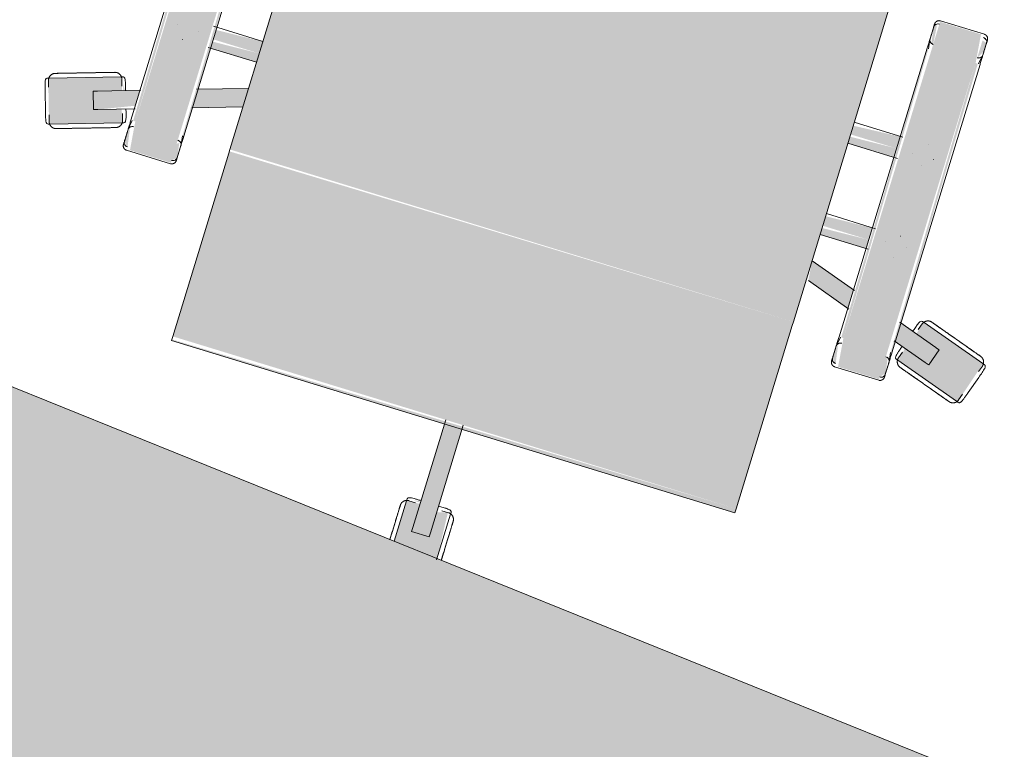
# Model space of a CAD drawing. Header units: millimetres. Extents: x -526411 to -400573, y 47353 to 130199.
# Tile 134 of 256: x -482866 to -482187, y 80120 to 80623. Entities that reach past the tile are written whole.
import ezdxf

# ---------------------------------------------------------------- set-up
doc = ezdxf.new("R2010")
doc.units = ezdxf.units.MM
doc.layers.add('I-FURN', color=30, linetype='Continuous', lineweight=18)

# ---------------------------------------------------------------- blocks, each defined once
blk = doc.blocks.new('80_KA_CE4_coupe werkplek 4P - 4 wp-2816206-3e Verdieping - Percelen telling LI')
at = {"layer": 'I-FURN'}
blk.add_hatch(color=122, dxfattribs=at).paths.add_polyline_path([(1652.58, -802.36), (1652.58, -2.36), (2.58, -2.36), (2.58, -802.36), (1473.79, -802.36)], flags=0)
blk.add_line((1652.58, -2.36), (2.58, -2.36), dxfattribs=at)
blk = doc.blocks.new('82_3B_bureaustoel - directie vierkant - 82_3B_bureaustoel - directie vierkant-V16-3e Verdieping - Percelen telling LI')
at = {"layer": 'I-FURN'}
h = blk.add_hatch(color=122, dxfattribs=at)
h.paths.add_polyline_path([(-15.87, 331.32), (-13.78, 298.74), (-6.35, 301.01), (-6.14, 315.86), (6.35, 315.24), (6.35, 298.74), (15.88, 299.48), (15.88, 328.54), (-11.82, 330.97)], flags=0)
h.paths.add_polyline_path([(6.35, 297.9), (7.67, 296.97), (11, 297.99)], flags=0)
for points in [[(-6.35, 318.73), (-4.08, 316.55), (3.05, 318.73)], [(-6.35, 315.86), (-6.35, 241.23), (6.35, 241.23), (6.35, 315.86)], [(-203.2, 241.23), (-203.2, 238.17), (203.2, 240.34), (202.26, 241.23), (-202.86, 241.23)], [(-203.2, 238.17), (-203.2, 106.04), (203.2, 106.04), (203.2, 238.17), (-76.99, 238.17)], [(-271.26, 124.06), (-271.26, 104), (-239.51, 104), (-241.77, 124.06), (-247.15, 124.06)], [(239.51, 124.06), (239.51, 104), (271.26, 104), (269.01, 124.06), (251.57, 124.06)], [(-274.44, 104), (-272.85, -104), (-271.26, -104), (-273.51, 104), (-274.33, 104)], [(-271.26, 104), (-271.26, -104), (-239.51, -104), (-239.51, 104)], [(-239.51, 104), (-237.27, -104), (-236.34, -103.03), (-237.93, 104), (-238.69, 104)], [(-203.2, 106.04), (-203.2, 103.38), (203.2, 104.71), (203.2, 106.04), (-97.43, 106.04)], [(-203.2, 103.38), (-203.2, -171.84), (203.2, -171.84), (203.2, 103.38), (-106.13, 103.38)], [(236.34, 104), (237.93, -104), (239.51, -104), (237.27, 104), (236.45, 104)], [(239.51, 104), (239.51, -104), (271.26, -104), (271.26, 104)], [(271.26, 104), (273.51, -104), (274.44, -103.03), (272.85, 104), (272.09, 104)], [(301.17, 104.53), (299.1, 103.86), (305.1, 92.45)], [(-236.34, 40.26), (-236.34, 34.13), (-203.2, 35.77), (-203.2, 40.26), (-222.13, 40.26)], [(-236.34, 34.13), (-236.34, 31.75), (-203.2, 31.75), (-203.2, 34.13), (-218.15, 34.13)], [(203.2, 40.26), (203.2, 34.13), (236.34, 35.77), (236.34, 40.26), (222.5, 40.26)], [(203.2, 34.13), (203.2, 31.75), (236.34, 31.75), (236.34, 34.13), (224.37, 34.13)], [(-236.34, 31.75), (-236.34, 25.62), (-203.2, 27.26), (-203.2, 31.75), (-217.42, 31.75)], [(203.2, 31.75), (203.2, 25.62), (236.34, 27.34), (236.34, 31.75), (225.1, 31.75)], [(-236.34, -25.62), (-236.34, -31.75), (-203.2, -30.11), (-203.2, -25.62), (-234.81, -25.62)], [(-236.34, -31.75), (-236.34, -34.13), (-203.2, -34.13), (-203.2, -31.75), (-232.94, -31.75)], [(-236.34, -34.13), (-236.34, -40.26), (-203.2, -38.03), (-203.2, -34.13), (-232.21, -34.13)], [(-271.26, -104), (-269.01, -124.06), (-239.51, -124.06), (-239.51, -104)]]:
    blk.add_hatch(color=122, dxfattribs=at).paths.add_polyline_path(points, flags=0)
h = blk.add_hatch(color=122, dxfattribs=at)
h.paths.add_polyline_path([(-328.24, 123.34), (-330.67, 119.76), (-328.39, 122.91)], flags=0)
h.paths.add_polyline_path([(-327.63, 123.15), (-336.73, 92.72), (-289.02, 77.22), (-286.79, 86.51), (-301.84, 93.18), (-298.44, 103.65), (-282.15, 98.35), (-280.21, 107.74), (-326.92, 122.92)], flags=0)
h.paths.add_polyline_path([(-301.17, 104.53), (-299.25, 103.4), (-301.79, 102.62)], flags=0)
h = blk.add_hatch(color=122, dxfattribs=at)
h.paths.add_polyline_path([(-271.26, 122.36), (-274.44, 118.59), (-272.89, 109.31), (-271.26, 108.21), (-271.26, 120.38)], flags=0)
h.paths.add_polyline_path([(-239.51, 122.36), (-237.39, 109.73), (-236.34, 113.68), (-236.34, 119.44), (-238.79, 121.69)], flags=0)
h = blk.add_hatch(color=122, dxfattribs=at)
h.paths.add_polyline_path([(239.51, 122.36), (236.34, 119.44), (237.91, 109.26), (239.51, 110.35), (239.51, 120.38)], flags=0)
h.paths.add_polyline_path([(271.26, 122.36), (273.38, 109.76), (274.44, 113.68), (274.44, 119.44), (271.99, 121.69)], flags=0)
h = blk.add_hatch(color=122, dxfattribs=at)
h.paths.add_polyline_path([(327.63, 123.15), (279.21, 107.41), (282.86, 98.58), (298.44, 103.65), (302.36, 91.57), (286.08, 86.28), (289.73, 77.45), (337.44, 92.95)], flags=0)
h.paths.add_polyline_path([(285.28, 86.02), (284.43, 85.74), (286.9, 81.36)], flags=0)
h = blk.add_hatch(color=122, dxfattribs=at)
h.paths.add_polyline_path([(-298.44, 103.65), (-302.36, 91.57), (-274.44, 82.49), (-274.44, 95.85), (-287.37, 100.05)], flags=0)
h.paths.add_polyline_path([(-236.34, 83.47), (-236.34, 70.11), (-203.2, 59.35), (-204.79, 73.22), (-232.89, 82.35)], flags=0)
h = blk.add_hatch(color=122, dxfattribs=at)
h.paths.add_polyline_path([(298.44, 103.65), (274.44, 93.62), (274.46, 82.5), (302.36, 91.57)], flags=0)
h.paths.add_polyline_path([(236.34, 83.47), (203.2, 72.7), (203.2, 59.35), (236.34, 70.11)], flags=0)
h = blk.add_hatch(color=122, dxfattribs=at)
h.paths.add_polyline_path([(-271.26, -107.82), (-274.44, -113.68), (-274.44, -119.44), (-271.26, -120.38), (-271.26, -108.21)], flags=0)
h.paths.add_polyline_path([(-239.51, -107.78), (-238.16, -121.12), (-236.34, -119.44), (-237.91, -109.26)], flags=0)
for p, q in [((-15.87, 299.48), (-15.87, 332.37)), ((15.88, 328.56), (15.88, 299.48)), ((6.35, 318.74), (-6.35, 318.74)), ((-6.35, 316.55), (-6.35, 318.73)), ((-6.35, 315.86), (-6.35, 316.55)), ((-6.35, 238.17), (-6.35, 315.86)), ((6.35, 318.73), (6.35, 316.55)), ((6.35, 316.55), (6.35, 315.86)), ((6.35, 315.86), (6.35, 238.17)), ((-15.87, 298.09), (-15.87, 299.48)), ((-14.29, 298.88), (-9.52, 298.88)), ((9.53, 298.88), (14.29, 298.88)), ((15.88, 299.48), (15.88, 298.09)), ((203.2, 241.23), (-203.2, 241.23)), ((-203.2, 238.17), (-203.2, 241.23)), ((-203.2, 106.04), (-203.2, 238.17)), ((203.2, 241.23), (203.2, 238.17)), ((203.2, 238.17), (203.2, 106.04)), ((-328.24, 123.34), (-326.92, 122.92)), ((-326.92, 122.92), (-279.92, 107.64)), ((-239.51, 124.72), (-271.26, 124.72)), ((271.26, 124.72), (239.51, 124.72)), ((279.92, 107.64), (326.92, 122.92)), ((326.92, 122.92), (328.24, 123.34)), ((-327.99, 121.59), (-329.46, 117.06)), ((-274.44, 119.44), (-274.44, 110.74)), ((-236.34, 110.7), (-236.34, 119.44)), ((236.34, 119.44), (236.34, 110.7)), ((274.44, 110.74), (274.44, 119.44)), ((329.46, 117.06), (327.99, 121.59)), ((-332.79, 114.81), (-336.71, 102.73)), ((-332.79, 114.81), (-336.71, 102.73)), ((-274.44, 111.4), (-274.44, 110.74)), ((-274.41, 110.32), (-273.43, 104)), ((-237.34, 104), (-236.37, 110.29)), ((-236.34, 110.7), (-236.34, 111.36)), ((236.34, 111.36), (236.34, 110.7)), ((236.37, 110.29), (237.34, 104)), ((274.41, 110.32), (273.43, 104)), ((274.44, 110.74), (274.44, 111.4)), ((336.71, 102.73), (332.79, 114.81)), ((336.71, 102.73), (332.79, 114.81)), ((-301.17, 104.53), (-305.1, 92.46)), ((-301.17, 104.53), (-299.1, 103.86)), ((-299.1, 103.86), (-298.44, 103.65)), ((-298.44, 103.65), (-273.48, 95.54)), ((-281.31, 101.42), (-279.84, 105.95)), ((-279.92, 107.64), (-278.6, 107.21)), ((-274.44, 104), (-274.44, -104)), ((-236.34, -104), (-236.34, 104)), ((-203.2, 103.38), (-203.2, 106.04)), ((-203.2, -171.84), (-203.2, 103.38)), ((203.2, 106.04), (203.2, 103.38)), ((203.2, 103.38), (203.2, -171.84)), ((236.34, 104), (236.34, -104)), ((274.01, 95.71), (298.44, 103.65)), ((274.44, -104), (274.44, 104)), ((278.6, 107.21), (279.92, 107.64)), ((279.84, 105.95), (281.31, 101.42)), ((298.44, 103.65), (298.61, 103.7)), ((298.76, 103.75), (299.1, 103.86)), ((299.1, 103.86), (301.17, 104.53)), ((305.1, 92.46), (301.17, 104.53)), ((-335.35, 98.95), (-336.82, 94.42)), ((336.82, 94.42), (335.35, 98.95)), ((-336.73, 92.72), (-338.05, 93.15)), ((-289.73, 77.45), (-336.73, 92.72)), ((-303.02, 91.78), (-305.1, 92.45)), ((-302.36, 91.57), (-303.02, 91.78)), ((-273.44, 82.17), (-302.36, 91.57)), ((302.36, 91.57), (274.01, 82.36)), ((336.73, 92.72), (289.73, 77.45)), ((303.02, 91.78), (302.36, 91.57)), ((305.1, 92.45), (303.02, 91.78)), ((338.05, 93.15), (336.73, 92.72)), ((-288.67, 78.77), (-287.2, 83.3)), ((-237.27, 83.77), (-204.79, 73.22)), ((203.2, 72.7), (236.81, 83.62)), ((287.2, 83.3), (288.67, 78.77)), ((-288.41, 77.02), (-289.73, 77.45)), ((289.73, 77.45), (288.41, 77.02)), ((-203.2, 59.35), (-237.27, 70.42)), ((237.38, 70.45), (203.2, 59.35)), ((-256.56, 40.48), (-256.51, 40.48)), ((-203.2, 40.48), (-237.93, 40.48)), ((238.16, 40.48), (203.2, 40.48)), ((256.52, 40.48), (256.56, 40.48)), ((-262.93, 31.77), (-262.93, 31.75)), ((-247.85, 31.77), (-247.85, 31.81)), ((247.85, 31.77), (247.85, 31.75)), ((262.93, 31.77), (262.93, 31.81)), ((-256.52, 25.4), (-256.56, 25.4)), ((-238.69, 25.4), (-203.2, 25.4)), ((203.2, 25.4), (239, 25.4)), ((-256.56, -25.4), (-256.51, -25.4)), ((-203.2, -25.4), (-239, -25.4)), ((-262.93, -31.77), (-262.93, -31.81)), ((-247.85, -31.77), (-247.85, -31.75)), ((-256.52, -40.48), (-256.56, -40.48)), ((-238.16, -40.48), (-203.2, -40.48)), ((-273.43, -104), (-274.41, -110.32)), ((-236.37, -110.29), (-237.34, -104)), ((-274.44, -110.74), (-274.44, -119.44)), ((-274.44, -110.74), (-274.44, -111.4)), ((-236.34, -119.44), (-236.34, -110.7)), ((-236.34, -111.36), (-236.34, -110.7)), ((-271.26, -124.72), (-239.51, -124.72))]:
    blk.add_line(p, q, dxfattribs=at)
at = {"layer": 'I-FURN', "flags": 128}
for points in [[(-19.05, 331.64), (-19.05, 330.87), (-19.05, 330.09), (-19.05, 329.3), (-19.05, 328.5), (-19.05, 327.69), (-19.05, 326.88), (-19.05, 326.06), (-19.05, 325.24), (-19.05, 324.42), (-19.05, 324.2)], [(-19.05, 324.2), (-19.05, 325.02), (-19.05, 325.84), (-19.05, 326.66), (-19.05, 327.47), (-19.05, 328.28), (-19.05, 329.08), (-19.05, 329.88), (-19.05, 330.66), (-19.05, 331.44)], [(19.05, 328.5), (19.05, 327.69), (19.05, 326.88), (19.05, 326.06), (19.05, 325.24), (19.05, 324.42), (19.05, 324.2)], [(19.05, 324.2), (19.05, 325.02), (19.05, 325.84), (19.05, 326.66), (19.05, 327.47), (19.05, 328.28)], [(-19.05, 324.2), (-19.05, 323.37), (-19.05, 322.55), (-19.05, 321.74), (-19.05, 320.92), (-19.05, 320.11), (-19.05, 319.31), (-19.05, 318.52), (-19.05, 317.73), (-19.05, 316.96), (-19.05, 316.19), (-19.05, 315.44), (-19.05, 314.71), (-19.05, 313.98), (-19.05, 313.28), (-19.05, 312.59), (-19.05, 311.92), (-19.05, 311.27), (-19.05, 310.64), (-19.05, 310.04), (-19.05, 309.45), (-19.05, 308.89), (-19.05, 308.36), (-19.05, 307.85), (-19.05, 307.36), (-19.05, 306.9), (-19.05, 306.47), (-19.05, 306.07), (-19.05, 305.7), (-19.05, 305.35), (-19.05, 305.04), (-19.05, 304.76), (-19.05, 304.51), (-19.05, 304.29), (-19.05, 304.1), (-19.05, 303.94), (-19.05, 303.82), (-19.05, 303.73), (-19.05, 303.67), (-19.05, 303.65)], [(-19.05, 303.64), (-19.05, 303.66), (-19.05, 303.71), (-19.05, 303.79), (-19.05, 303.91), (-19.05, 304.05), (-19.05, 304.23), (-19.05, 304.45), (-19.05, 304.69), (-19.05, 304.96), (-19.05, 305.27), (-19.05, 305.6), (-19.05, 305.97), (-19.05, 306.36), (-19.05, 306.78), (-19.05, 307.23), (-19.05, 307.71), (-19.05, 308.22), (-19.05, 308.75), (-19.05, 309.3), (-19.05, 309.88), (-19.05, 310.48), (-19.05, 311.1), (-19.05, 311.75), (-19.05, 312.41), (-19.05, 313.09), (-19.05, 313.79), (-19.05, 314.51), (-19.05, 315.24), (-19.05, 315.99), (-19.05, 316.75), (-19.05, 317.52), (-19.05, 318.3), (-19.05, 319.1), (-19.05, 319.9), (-19.05, 320.7), (-19.05, 321.52), (-19.05, 322.33), (-19.05, 323.15), (-19.05, 323.97), (-19.05, 324.2)], [(19.05, 324.2), (19.05, 323.37), (19.05, 322.55), (19.05, 321.74), (19.05, 320.92), (19.05, 320.11), (19.05, 319.31), (19.05, 318.52), (19.05, 317.73), (19.05, 316.96), (19.05, 316.19), (19.05, 315.44), (19.05, 314.71), (19.05, 313.98), (19.05, 313.28), (19.05, 312.59), (19.05, 311.92), (19.05, 311.27), (19.05, 310.64), (19.05, 310.04), (19.05, 309.45), (19.05, 308.89), (19.05, 308.36), (19.05, 307.85), (19.05, 307.36), (19.05, 306.9), (19.05, 306.47), (19.05, 306.07), (19.05, 305.7), (19.05, 305.35), (19.05, 305.04), (19.05, 304.76), (19.05, 304.51), (19.05, 304.29), (19.05, 304.1), (19.05, 303.94), (19.05, 303.82), (19.05, 303.73), (19.05, 303.67), (19.05, 303.65)], [(19.05, 303.64), (19.05, 303.66), (19.05, 303.71), (19.05, 303.79), (19.05, 303.91), (19.05, 304.05), (19.05, 304.23), (19.05, 304.45), (19.05, 304.69), (19.05, 304.96), (19.05, 305.27), (19.05, 305.6), (19.05, 305.97), (19.05, 306.36), (19.05, 306.78), (19.05, 307.23), (19.05, 307.71), (19.05, 308.22), (19.05, 308.75), (19.05, 309.3), (19.05, 309.88), (19.05, 310.48), (19.05, 311.1), (19.05, 311.75), (19.05, 312.41), (19.05, 313.09), (19.05, 313.79), (19.05, 314.51), (19.05, 315.24), (19.05, 315.99), (19.05, 316.75), (19.05, 317.52), (19.05, 318.3), (19.05, 319.1), (19.05, 319.9), (19.05, 320.7), (19.05, 321.52), (19.05, 322.33), (19.05, 323.15), (19.05, 323.97), (19.05, 324.2)], [(-14.29, 298.88), (-14.48, 298.89), (-14.67, 298.9), (-14.86, 298.92), (-15.05, 298.94), (-15.23, 298.98), (-15.42, 299.02), (-15.6, 299.07), (-15.79, 299.12), (-15.97, 299.19), (-16.14, 299.26), (-16.32, 299.34), (-16.49, 299.42), (-16.65, 299.51), (-16.82, 299.61), (-16.98, 299.71), (-17.13, 299.82), (-17.28, 299.94), (-17.43, 300.06), (-17.57, 300.19), (-17.7, 300.33), (-17.83, 300.47), (-17.96, 300.61), (-18.08, 300.76), (-18.19, 300.91), (-18.3, 301.07), (-18.39, 301.23), (-18.49, 301.4), (-18.57, 301.57), (-18.65, 301.74), (-18.73, 301.92), (-18.79, 302.1), (-18.85, 302.28), (-18.9, 302.46), (-18.94, 302.65), (-18.98, 302.84), (-19.01, 303.02), (-19.03, 303.21), (-19.04, 303.4), (-19.05, 303.59), (-19.05, 303.64)], [(19.05, 303.64), (19.05, 303.45), (19.03, 303.26), (19.02, 303.07), (18.99, 302.89), (18.96, 302.7), (18.91, 302.51), (18.86, 302.33), (18.81, 302.15), (18.74, 301.97), (18.67, 301.79), (18.6, 301.62), (18.51, 301.45), (18.42, 301.28), (18.32, 301.11), (18.22, 300.96), (18.11, 300.8), (17.99, 300.65), (17.87, 300.5), (17.74, 300.36), (17.61, 300.23), (17.47, 300.1), (17.32, 299.97), (17.17, 299.86), (17.02, 299.74), (16.86, 299.64), (16.7, 299.54), (16.53, 299.44), (16.36, 299.36), (16.19, 299.28), (16.01, 299.21), (15.83, 299.14), (15.65, 299.08), (15.47, 299.03), (15.28, 298.99), (15.1, 298.95), (14.91, 298.92), (14.72, 298.9), (14.53, 298.89), (14.34, 298.88), (14.29, 298.88)], [(-327.99, 121.59), (-327.93, 121.77), (-327.86, 121.95), (-327.78, 122.12), (-327.7, 122.3), (-327.61, 122.46), (-327.51, 122.63), (-327.41, 122.79), (-327.3, 122.94), (-327.18, 123.09), (-327.06, 123.24), (-326.93, 123.38), (-326.8, 123.52), (-326.66, 123.65), (-326.52, 123.77), (-326.37, 123.89), (-326.21, 124.01), (-326.06, 124.11), (-325.89, 124.21), (-325.73, 124.31), (-325.56, 124.4), (-325.39, 124.48), (-325.21, 124.55), (-325.03, 124.62), (-324.85, 124.68), (-324.67, 124.73), (-324.48, 124.77), (-324.3, 124.81), (-324.11, 124.84), (-323.92, 124.86), (-323.73, 124.88), (-323.54, 124.88), (-323.35, 124.88), (-323.16, 124.87), (-322.97, 124.86), (-322.78, 124.83), (-322.59, 124.8), (-322.4, 124.77), (-322.22, 124.72), (-322.04, 124.67), (-321.99, 124.65)], [(-302.44, 118.3), (-303.22, 118.55), (-304, 118.81), (-304.78, 119.06), (-305.56, 119.31), (-306.33, 119.56), (-307.09, 119.81), (-307.84, 120.05), (-308.59, 120.3), (-309.33, 120.54), (-310.05, 120.77), (-310.77, 121), (-311.47, 121.23), (-312.15, 121.46), (-312.82, 121.67), (-313.48, 121.89), (-314.11, 122.09), (-314.73, 122.29), (-315.33, 122.49), (-315.91, 122.68), (-316.46, 122.86), (-317, 123.03), (-317.51, 123.19), (-317.99, 123.35), (-318.45, 123.5), (-318.89, 123.64), (-319.3, 123.78), (-319.68, 123.9), (-320.04, 124.02), (-320.36, 124.12), (-320.66, 124.22), (-320.93, 124.31), (-321.17, 124.38), (-321.38, 124.45), (-321.56, 124.51), (-321.7, 124.56), (-321.82, 124.6), (-321.91, 124.62), (-321.96, 124.64), (-321.99, 124.65)], [(-321.99, 124.65), (-321.97, 124.65), (-321.93, 124.63), (-321.85, 124.6), (-321.74, 124.57), (-321.6, 124.52), (-321.43, 124.47), (-321.23, 124.4), (-321, 124.33), (-320.74, 124.24), (-320.45, 124.15), (-320.13, 124.05), (-319.78, 123.93), (-319.4, 123.81), (-319, 123.68), (-318.57, 123.54), (-318.12, 123.39), (-317.64, 123.24), (-317.14, 123.07), (-316.61, 122.9), (-316.06, 122.72), (-315.49, 122.54), (-314.9, 122.35), (-314.28, 122.15), (-313.65, 121.94), (-313, 121.73), (-312.34, 121.51), (-311.65, 121.29), (-310.96, 121.07), (-310.25, 120.84), (-309.52, 120.6), (-308.79, 120.36), (-308.05, 120.12), (-307.29, 119.88), (-306.53, 119.63), (-305.76, 119.38), (-304.99, 119.13), (-304.21, 118.88), (-303.43, 118.62), (-302.65, 118.37), (-302.44, 118.3)], [(-274.44, 121.54), (-274.44, 121.67), (-274.43, 121.8), (-274.42, 121.92), (-274.4, 122.05), (-274.38, 122.17), (-274.35, 122.3), (-274.32, 122.42), (-274.28, 122.54), (-274.24, 122.66), (-274.19, 122.78), (-274.14, 122.9), (-274.08, 123.01), (-274.02, 123.12), (-273.95, 123.23), (-273.88, 123.34), (-273.81, 123.44), (-273.73, 123.54), (-273.65, 123.64), (-273.57, 123.73), (-273.48, 123.82), (-273.38, 123.91), (-273.29, 123.99), (-273.19, 124.07), (-273.08, 124.14), (-272.98, 124.22), (-272.87, 124.28), (-272.76, 124.34), (-272.65, 124.4), (-272.53, 124.45), (-272.41, 124.5), (-272.3, 124.55), (-272.17, 124.59), (-272.05, 124.62), (-271.93, 124.65), (-271.8, 124.67), (-271.68, 124.69), (-271.55, 124.71), (-271.43, 124.71), (-271.3, 124.72), (-271.26, 124.72)], [(-239.51, 124.72), (-239.39, 124.72), (-239.26, 124.71), (-239.13, 124.7), (-239.01, 124.68), (-238.88, 124.66), (-238.76, 124.63), (-238.64, 124.6), (-238.52, 124.56), (-238.4, 124.52), (-238.28, 124.47), (-238.16, 124.42), (-238.05, 124.36), (-237.94, 124.3), (-237.83, 124.23), (-237.72, 124.16), (-237.62, 124.09), (-237.52, 124.01), (-237.42, 123.93), (-237.33, 123.85), (-237.24, 123.76), (-237.15, 123.66), (-237.07, 123.57), (-236.99, 123.47), (-236.91, 123.36), (-236.84, 123.26), (-236.78, 123.15), (-236.71, 123.04), (-236.66, 122.93), (-236.6, 122.81), (-236.55, 122.69), (-236.51, 122.58), (-236.47, 122.45), (-236.44, 122.33), (-236.41, 122.21), (-236.39, 122.08), (-236.37, 121.96), (-236.35, 121.83), (-236.34, 121.71), (-236.34, 121.58), (-236.34, 121.54)], [(236.34, 121.54), (236.34, 121.67), (236.35, 121.8), (236.36, 121.92), (236.38, 122.05), (236.4, 122.17), (236.43, 122.3), (236.46, 122.42), (236.5, 122.54), (236.54, 122.66), (236.59, 122.78), (236.64, 122.9), (236.7, 123.01), (236.76, 123.12), (236.82, 123.23), (236.89, 123.34), (236.97, 123.44), (237.05, 123.54), (237.13, 123.64), (237.21, 123.73), (237.3, 123.82), (237.39, 123.91), (237.49, 123.99), (237.59, 124.07), (237.69, 124.14), (237.8, 124.22), (237.91, 124.28), (238.02, 124.34), (238.13, 124.4), (238.25, 124.45), (238.36, 124.5), (238.48, 124.55), (238.6, 124.59), (238.73, 124.62), (238.85, 124.65), (238.97, 124.67), (239.1, 124.69), (239.23, 124.71), (239.35, 124.71), (239.48, 124.72), (239.51, 124.72)], [(271.26, 124.72), (271.39, 124.72), (271.52, 124.71), (271.64, 124.7), (271.77, 124.68), (271.89, 124.66), (272.02, 124.63), (272.14, 124.6), (272.26, 124.56), (272.38, 124.52), (272.5, 124.47), (272.62, 124.42), (272.73, 124.36), (272.84, 124.3), (272.95, 124.23), (273.06, 124.16), (273.16, 124.09), (273.26, 124.01), (273.36, 123.93), (273.45, 123.85), (273.54, 123.76), (273.63, 123.66), (273.71, 123.57), (273.79, 123.47), (273.86, 123.36), (273.94, 123.26), (274, 123.15), (274.06, 123.04), (274.12, 122.93), (274.17, 122.81), (274.22, 122.69), (274.27, 122.58), (274.31, 122.45), (274.34, 122.33), (274.37, 122.21), (274.39, 122.08), (274.41, 121.96), (274.43, 121.83), (274.43, 121.71), (274.44, 121.58), (274.44, 121.54)], [(302.44, 118.3), (303.22, 118.55), (304, 118.81), (304.78, 119.06), (305.56, 119.31), (306.33, 119.56), (307.09, 119.81), (307.84, 120.05), (308.59, 120.3), (309.33, 120.54), (310.05, 120.77), (310.77, 121), (311.47, 121.23), (312.15, 121.46), (312.82, 121.67), (313.48, 121.89), (314.11, 122.09), (314.73, 122.29), (315.33, 122.49), (315.91, 122.68), (316.46, 122.86), (317, 123.03), (317.51, 123.19), (317.99, 123.35), (318.45, 123.5), (318.89, 123.64), (319.3, 123.78), (319.68, 123.9), (320.04, 124.02), (320.36, 124.12), (320.66, 124.22), (320.93, 124.31), (321.17, 124.38), (321.38, 124.45), (321.56, 124.51), (321.7, 124.56), (321.82, 124.6), (321.91, 124.62), (321.96, 124.64), (321.99, 124.65)], [(321.99, 124.65), (321.97, 124.65), (321.93, 124.63), (321.85, 124.6), (321.74, 124.57), (321.6, 124.52), (321.43, 124.47), (321.23, 124.4), (321, 124.33), (320.74, 124.24), (320.45, 124.15), (320.13, 124.05), (319.78, 123.93), (319.4, 123.81), (319, 123.68), (318.57, 123.54), (318.12, 123.39), (317.64, 123.24), (317.14, 123.07), (316.61, 122.9), (316.06, 122.72), (315.49, 122.54), (314.9, 122.35), (314.28, 122.15), (313.65, 121.94), (313, 121.73), (312.34, 121.51), (311.65, 121.29), (310.96, 121.07), (310.25, 120.84), (309.52, 120.6), (308.79, 120.36), (308.05, 120.12), (307.29, 119.88), (306.53, 119.63), (305.76, 119.38), (304.99, 119.13), (304.21, 118.88), (303.43, 118.62), (302.65, 118.37), (302.44, 118.3)], [(321.99, 124.65), (322.17, 124.71), (322.35, 124.75), (322.54, 124.79), (322.73, 124.83), (322.92, 124.85), (323.11, 124.87), (323.3, 124.88), (323.49, 124.88), (323.68, 124.88), (323.87, 124.87), (324.06, 124.85), (324.25, 124.82), (324.43, 124.78), (324.62, 124.74), (324.8, 124.69), (324.98, 124.63), (325.16, 124.57), (325.34, 124.5), (325.51, 124.42), (325.68, 124.33), (325.85, 124.24), (326.01, 124.14), (326.17, 124.04), (326.33, 123.92), (326.48, 123.81), (326.62, 123.68), (326.76, 123.55), (326.9, 123.42), (327.02, 123.28), (327.15, 123.13), (327.27, 122.98), (327.38, 122.83), (327.48, 122.67), (327.58, 122.51), (327.67, 122.34), (327.76, 122.17), (327.84, 122), (327.91, 121.82), (327.97, 121.64), (327.99, 121.59)], [(-302.44, 118.3), (-301.66, 118.05), (-300.88, 117.79), (-300.1, 117.54), (-299.33, 117.29), (-298.56, 117.04), (-297.8, 116.79), (-297.04, 116.54), (-296.29, 116.3), (-295.56, 116.06), (-294.83, 115.83), (-294.12, 115.59), (-293.42, 115.37), (-292.73, 115.14), (-292.06, 114.93), (-291.41, 114.71), (-290.77, 114.51), (-290.15, 114.31), (-289.55, 114.11), (-288.98, 113.92), (-288.42, 113.74), (-287.89, 113.57), (-287.38, 113.41), (-286.89, 113.25), (-286.43, 113.1), (-286, 112.96), (-285.59, 112.82), (-285.2, 112.7), (-284.85, 112.58), (-284.52, 112.48), (-284.22, 112.38), (-283.96, 112.29), (-283.72, 112.22), (-283.51, 112.15), (-283.33, 112.09), (-283.18, 112.04), (-283.06, 112), (-282.98, 111.98), (-282.92, 111.96), (-282.9, 111.95)], [(-282.9, 111.95), (-282.91, 111.95), (-282.96, 111.97), (-283.04, 111.99), (-283.15, 112.03), (-283.29, 112.08), (-283.46, 112.13), (-283.66, 112.2), (-283.89, 112.27), (-284.15, 112.36), (-284.44, 112.45), (-284.76, 112.55), (-285.11, 112.67), (-285.48, 112.79), (-285.88, 112.92), (-286.31, 113.06), (-286.76, 113.21), (-287.24, 113.36), (-287.75, 113.53), (-288.27, 113.7), (-288.82, 113.88), (-289.4, 114.06), (-289.99, 114.25), (-290.6, 114.45), (-291.23, 114.66), (-291.88, 114.87), (-292.55, 115.08), (-293.23, 115.31), (-293.93, 115.53), (-294.64, 115.76), (-295.36, 116), (-296.09, 116.24), (-296.84, 116.48), (-297.59, 116.72), (-298.35, 116.97), (-299.12, 117.22), (-299.89, 117.47), (-300.67, 117.72), (-301.45, 117.98), (-302.23, 118.23), (-302.44, 118.3)], [(-274.44, 120.11), (-274.44, 120.37), (-274.44, 120.61), (-274.44, 120.83), (-274.44, 121.01), (-274.44, 121.17), (-274.44, 121.3), (-274.44, 121.4), (-274.44, 121.48), (-274.44, 121.52), (-274.44, 121.54)], [(-274.44, 121.54), (-274.44, 121.53), (-274.44, 121.49), (-274.44, 121.42), (-274.44, 121.32), (-274.44, 121.19), (-274.44, 121.04), (-274.44, 120.86), (-274.44, 120.65), (-274.44, 120.42), (-274.44, 120.16), (-274.44, 119.87), (-274.44, 119.56), (-274.44, 119.23), (-274.44, 118.86), (-274.44, 118.48), (-274.44, 118.07), (-274.44, 117.64), (-274.44, 117.19), (-274.44, 116.72), (-274.44, 116.22), (-274.44, 115.71), (-274.44, 115.18), (-274.44, 114.63), (-274.44, 114.06), (-274.44, 113.48), (-274.44, 112.88), (-274.44, 112.27), (-274.44, 111.64), (-274.44, 111.01), (-274.44, 110.36), (-274.44, 109.7), (-274.44, 109.03), (-274.44, 108.36), (-274.44, 107.67), (-274.44, 106.98), (-274.44, 106.29), (-274.44, 105.59), (-274.44, 104.89), (-274.44, 104.19), (-274.44, 104)], [(-236.34, 104), (-236.34, 104.7), (-236.34, 105.4), (-236.34, 106.1), (-236.34, 106.8), (-236.34, 107.49), (-236.34, 108.17), (-236.34, 108.85), (-236.34, 109.52), (-236.34, 110.18), (-236.34, 110.83), (-236.34, 111.47), (-236.34, 112.1), (-236.34, 112.72), (-236.34, 113.32), (-236.34, 113.91), (-236.34, 114.48), (-236.34, 115.03), (-236.34, 115.57), (-236.34, 116.09), (-236.34, 116.59), (-236.34, 117.06), (-236.34, 117.52), (-236.34, 117.96), (-236.34, 118.37), (-236.34, 118.76), (-236.34, 119.13), (-236.34, 119.47), (-236.34, 119.79), (-236.34, 120.08), (-236.34, 120.35), (-236.34, 120.59), (-236.34, 120.81), (-236.34, 121), (-236.34, 121.16), (-236.34, 121.29), (-236.34, 121.39), (-236.34, 121.47), (-236.34, 121.52), (-236.34, 121.54)], [(-236.34, 121.54), (-236.34, 121.53), (-236.34, 121.49), (-236.34, 121.42), (-236.34, 121.32), (-236.34, 121.19), (-236.34, 121.04), (-236.34, 120.86), (-236.34, 120.65), (-236.34, 120.42), (-236.34, 120.16), (-236.34, 120.11)], [(236.34, 120.11), (236.34, 120.37), (236.34, 120.61), (236.34, 120.83), (236.34, 121.01), (236.34, 121.17), (236.34, 121.3), (236.34, 121.4), (236.34, 121.48), (236.34, 121.52), (236.34, 121.54)], [(236.34, 121.54), (236.34, 121.53), (236.34, 121.49), (236.34, 121.42), (236.34, 121.32), (236.34, 121.19), (236.34, 121.04), (236.34, 120.86), (236.34, 120.65), (236.34, 120.42), (236.34, 120.16), (236.34, 119.87), (236.34, 119.56), (236.34, 119.23), (236.34, 118.86), (236.34, 118.48), (236.34, 118.07), (236.34, 117.64), (236.34, 117.19), (236.34, 116.72), (236.34, 116.22), (236.34, 115.71), (236.34, 115.18), (236.34, 114.63), (236.34, 114.06), (236.34, 113.48), (236.34, 112.88), (236.34, 112.27), (236.34, 111.64), (236.34, 111.01), (236.34, 110.36), (236.34, 109.7), (236.34, 109.03), (236.34, 108.36), (236.34, 107.67), (236.34, 106.98), (236.34, 106.29), (236.34, 105.59), (236.34, 104.89), (236.34, 104.19), (236.34, 104)], [(274.44, 104), (274.44, 104.7), (274.44, 105.4), (274.44, 106.1), (274.44, 106.8), (274.44, 107.49), (274.44, 108.17), (274.44, 108.85), (274.44, 109.52), (274.44, 110.18), (274.44, 110.83), (274.44, 111.47), (274.44, 112.1), (274.44, 112.72), (274.44, 113.32), (274.44, 113.91), (274.44, 114.48), (274.44, 115.03), (274.44, 115.57), (274.44, 116.09), (274.44, 116.59), (274.44, 117.06), (274.44, 117.52), (274.44, 117.96), (274.44, 118.37), (274.44, 118.76), (274.44, 119.13), (274.44, 119.47), (274.44, 119.79), (274.44, 120.08), (274.44, 120.35), (274.44, 120.59), (274.44, 120.81), (274.44, 121), (274.44, 121.16), (274.44, 121.29), (274.44, 121.39), (274.44, 121.47), (274.44, 121.52), (274.44, 121.54)], [(274.44, 121.54), (274.44, 121.53), (274.44, 121.49), (274.44, 121.42), (274.44, 121.32), (274.44, 121.19), (274.44, 121.04), (274.44, 120.86), (274.44, 120.65), (274.44, 120.42), (274.44, 120.16), (274.44, 120.11)], [(302.44, 118.3), (301.66, 118.05), (300.88, 117.79), (300.1, 117.54), (299.33, 117.29), (298.56, 117.04), (297.8, 116.79), (297.04, 116.54), (296.29, 116.3), (295.56, 116.06), (294.83, 115.83), (294.12, 115.59), (293.42, 115.37), (292.73, 115.14), (292.06, 114.93), (291.41, 114.71), (290.77, 114.51), (290.15, 114.31), (289.55, 114.11), (288.98, 113.92), (288.42, 113.74), (287.89, 113.57), (287.38, 113.41), (286.89, 113.25), (286.43, 113.1), (286, 112.96), (285.59, 112.82), (285.2, 112.7), (284.85, 112.58), (284.52, 112.48), (284.22, 112.38), (283.96, 112.29), (283.72, 112.22), (283.51, 112.15), (283.33, 112.09), (283.18, 112.04), (283.06, 112), (282.98, 111.98), (282.92, 111.96), (282.9, 111.95)], [(282.9, 111.95), (282.91, 111.95), (282.96, 111.97), (283.04, 111.99), (283.15, 112.03), (283.29, 112.08), (283.46, 112.13), (283.66, 112.2), (283.89, 112.27), (284.15, 112.36), (284.44, 112.45), (284.76, 112.55), (285.11, 112.67), (285.48, 112.79), (285.88, 112.92), (286.31, 113.06), (286.76, 113.21), (287.24, 113.36), (287.75, 113.53), (288.27, 113.7), (288.82, 113.88), (289.4, 114.06), (289.99, 114.25), (290.6, 114.45), (291.23, 114.66), (291.88, 114.87), (292.55, 115.08), (293.23, 115.31), (293.93, 115.53), (294.64, 115.76), (295.36, 116), (296.09, 116.24), (296.84, 116.48), (297.59, 116.72), (298.35, 116.97), (299.12, 117.22), (299.89, 117.47), (300.67, 117.72), (301.45, 117.98), (302.23, 118.23), (302.44, 118.3)], [(-282.9, 111.95), (-282.72, 111.89), (-282.54, 111.82), (-282.36, 111.74), (-282.19, 111.66), (-282.03, 111.57), (-281.86, 111.47), (-281.7, 111.37), (-281.55, 111.26), (-281.4, 111.14), (-281.25, 111.02), (-281.11, 110.89), (-280.97, 110.76), (-280.84, 110.62), (-280.72, 110.48), (-280.6, 110.33), (-280.48, 110.17), (-280.38, 110.02), (-280.28, 109.85), (-280.18, 109.69), (-280.09, 109.52), (-280.01, 109.35), (-279.94, 109.17), (-279.87, 108.99), (-279.81, 108.81), (-279.76, 108.63), (-279.72, 108.44), (-279.68, 108.26), (-279.65, 108.07), (-279.63, 107.88), (-279.61, 107.69), (-279.61, 107.5), (-279.61, 107.31), (-279.62, 107.12), (-279.63, 106.93), (-279.65, 106.74), (-279.69, 106.55), (-279.72, 106.36), (-279.77, 106.18), (-279.82, 106), (-279.84, 105.95)], [(279.84, 105.95), (279.78, 106.13), (279.74, 106.31), (279.7, 106.5), (279.66, 106.69), (279.64, 106.88), (279.62, 107.07), (279.61, 107.26), (279.61, 107.45), (279.61, 107.64), (279.62, 107.83), (279.64, 108.02), (279.67, 108.21), (279.71, 108.39), (279.75, 108.58), (279.8, 108.76), (279.86, 108.94), (279.92, 109.12), (279.99, 109.3), (280.07, 109.47), (280.16, 109.64), (280.25, 109.81), (280.35, 109.97), (280.45, 110.13), (280.56, 110.29), (280.68, 110.44), (280.81, 110.58), (280.94, 110.72), (281.07, 110.86), (281.21, 110.98), (281.36, 111.11), (281.51, 111.23), (281.66, 111.34), (281.82, 111.44), (281.98, 111.54), (282.15, 111.63), (282.32, 111.72), (282.49, 111.8), (282.67, 111.87), (282.85, 111.93), (282.9, 111.95)], [(-333.76, 88.42), (-333.94, 88.48), (-334.12, 88.55), (-334.29, 88.62), (-334.46, 88.71), (-334.63, 88.8), (-334.8, 88.9), (-334.96, 89), (-335.11, 89.11), (-335.26, 89.22), (-335.41, 89.35), (-335.55, 89.47), (-335.69, 89.61), (-335.82, 89.75), (-335.94, 89.89), (-336.06, 90.04), (-336.18, 90.19), (-336.28, 90.35), (-336.38, 90.51), (-336.48, 90.68), (-336.56, 90.84), (-336.65, 91.02), (-336.72, 91.19), (-336.79, 91.37), (-336.84, 91.55), (-336.9, 91.74), (-336.94, 91.92), (-336.98, 92.11), (-337.01, 92.3), (-337.03, 92.49), (-337.04, 92.68), (-337.05, 92.87), (-337.05, 93.06), (-337.04, 93.25), (-337.03, 93.44), (-337, 93.63), (-336.97, 93.81), (-336.93, 94), (-336.89, 94.18), (-336.83, 94.37), (-336.82, 94.42)], [(-333.76, 88.42), (-333.75, 88.41), (-333.7, 88.4), (-333.62, 88.37), (-333.51, 88.33), (-333.37, 88.29), (-333.2, 88.23), (-333, 88.17), (-332.77, 88.09), (-332.51, 88.01), (-332.22, 87.91), (-331.9, 87.81), (-331.55, 87.7), (-331.18, 87.58), (-330.78, 87.45), (-330.35, 87.31), (-329.89, 87.16), (-329.41, 87), (-328.91, 86.84), (-328.38, 86.67), (-327.83, 86.49), (-327.26, 86.3), (-326.67, 86.11), (-326.06, 85.91), (-325.43, 85.71), (-324.78, 85.5), (-324.11, 85.28), (-323.43, 85.06), (-322.73, 84.83), (-322.02, 84.6), (-321.3, 84.37), (-320.56, 84.13), (-319.82, 83.89), (-319.07, 83.64), (-318.31, 83.39), (-317.54, 83.14), (-316.77, 82.89), (-315.99, 82.64), (-315.21, 82.39), (-314.43, 82.13), (-314.22, 82.06)], [(-314.22, 82.06), (-315, 82.32), (-315.78, 82.57), (-316.56, 82.82), (-317.33, 83.08), (-318.1, 83.33), (-318.86, 83.57), (-319.62, 83.82), (-320.36, 84.06), (-321.1, 84.3), (-321.83, 84.54), (-322.54, 84.77), (-323.24, 85), (-323.93, 85.22), (-324.6, 85.44), (-325.25, 85.65), (-325.89, 85.86), (-326.51, 86.06), (-327.1, 86.25), (-327.68, 86.44), (-328.24, 86.62), (-328.77, 86.79), (-329.28, 86.96), (-329.77, 87.12), (-330.23, 87.27), (-330.66, 87.41), (-331.07, 87.54), (-331.45, 87.67), (-331.81, 87.78), (-332.14, 87.89), (-332.43, 87.98), (-332.7, 88.07), (-332.94, 88.15), (-333.15, 88.22), (-333.33, 88.27), (-333.48, 88.32), (-333.59, 88.36), (-333.68, 88.39), (-333.74, 88.41), (-333.76, 88.41)], [(333.76, 88.42), (333.75, 88.41), (333.7, 88.4), (333.62, 88.37), (333.51, 88.33), (333.37, 88.29), (333.2, 88.23), (333, 88.17), (332.77, 88.09), (332.51, 88.01), (332.22, 87.91), (331.9, 87.81), (331.55, 87.7), (331.18, 87.58), (330.78, 87.45), (330.35, 87.31), (329.89, 87.16), (329.41, 87), (328.91, 86.84), (328.38, 86.67), (327.83, 86.49), (327.26, 86.3), (326.67, 86.11), (326.06, 85.91), (325.43, 85.71), (324.78, 85.5), (324.11, 85.28), (323.43, 85.06), (322.73, 84.83), (322.02, 84.6), (321.3, 84.37), (320.56, 84.13), (319.82, 83.89), (319.07, 83.64), (318.31, 83.39), (317.54, 83.14), (316.77, 82.89), (315.99, 82.64), (315.21, 82.39), (314.43, 82.13), (314.22, 82.06)], [(314.22, 82.06), (315, 82.32), (315.78, 82.57), (316.56, 82.82), (317.33, 83.08), (318.1, 83.33), (318.86, 83.57), (319.62, 83.82), (320.36, 84.06), (321.1, 84.3), (321.83, 84.54), (322.54, 84.77), (323.24, 85), (323.93, 85.22), (324.6, 85.44), (325.25, 85.65), (325.89, 85.86), (326.51, 86.06), (327.1, 86.25), (327.68, 86.44), (328.24, 86.62), (328.77, 86.79), (329.28, 86.96), (329.77, 87.12), (330.23, 87.27), (330.66, 87.41), (331.07, 87.54), (331.45, 87.67), (331.81, 87.78), (332.14, 87.89), (332.43, 87.98), (332.7, 88.07), (332.94, 88.15), (333.15, 88.22), (333.33, 88.27), (333.48, 88.32), (333.59, 88.36), (333.68, 88.39), (333.74, 88.41), (333.76, 88.41)], [(336.82, 94.42), (336.87, 94.23), (336.92, 94.05), (336.96, 93.86), (337, 93.68), (337.02, 93.49), (337.04, 93.3), (337.05, 93.11), (337.05, 92.92), (337.05, 92.73), (337.03, 92.54), (337.01, 92.35), (336.99, 92.16), (336.95, 91.97), (336.91, 91.79), (336.86, 91.6), (336.8, 91.42), (336.74, 91.24), (336.67, 91.06), (336.59, 90.89), (336.5, 90.72), (336.41, 90.55), (336.31, 90.39), (336.2, 90.23), (336.09, 90.08), (335.98, 89.93), (335.85, 89.78), (335.72, 89.64), (335.59, 89.51), (335.45, 89.38), (335.3, 89.26), (335.15, 89.14), (335, 89.03), (334.84, 88.92), (334.68, 88.82), (334.51, 88.73), (334.34, 88.65), (334.17, 88.57), (333.99, 88.5), (333.81, 88.43), (333.76, 88.42)], [(-314.22, 82.06), (-313.43, 81.81), (-312.65, 81.56), (-311.88, 81.3), (-311.1, 81.05), (-310.33, 80.8), (-309.57, 80.55), (-308.81, 80.31), (-308.07, 80.07), (-307.33, 79.83), (-306.6, 79.59), (-305.89, 79.36), (-305.19, 79.13), (-304.5, 78.91), (-303.83, 78.69), (-303.18, 78.48), (-302.54, 78.27), (-301.93, 78.07), (-301.33, 77.88), (-300.75, 77.69), (-300.19, 77.51), (-299.66, 77.34), (-299.15, 77.17), (-298.67, 77.01), (-298.2, 76.86), (-297.77, 76.72), (-297.36, 76.59), (-296.98, 76.46), (-296.62, 76.35), (-296.3, 76.24), (-296, 76.15), (-295.73, 76.06), (-295.49, 75.98), (-295.28, 75.91), (-295.1, 75.85), (-294.95, 75.81), (-294.84, 75.77), (-294.75, 75.74), (-294.7, 75.72), (-294.67, 75.71)], [(-294.67, 75.71), (-294.69, 75.72), (-294.73, 75.73), (-294.81, 75.76), (-294.92, 75.79), (-295.06, 75.84), (-295.23, 75.9), (-295.43, 75.96), (-295.66, 76.04), (-295.92, 76.12), (-296.21, 76.22), (-296.53, 76.32), (-296.88, 76.43), (-297.25, 76.55), (-297.66, 76.68), (-298.08, 76.82), (-298.54, 76.97), (-299.02, 77.13), (-299.52, 77.29), (-300.05, 77.46), (-300.6, 77.64), (-301.17, 77.83), (-301.76, 78.02), (-302.37, 78.22), (-303.01, 78.42), (-303.66, 78.63), (-304.32, 78.85), (-305, 79.07), (-305.7, 79.3), (-306.41, 79.53), (-307.13, 79.76), (-307.87, 80), (-308.61, 80.24), (-309.37, 80.49), (-310.13, 80.74), (-310.89, 80.99), (-311.67, 81.24), (-312.44, 81.49), (-313.22, 81.74), (-314, 82), (-314.22, 82.06)], [(314.22, 82.06), (313.43, 81.81), (312.65, 81.56), (311.88, 81.3), (311.1, 81.05), (310.33, 80.8), (309.57, 80.55), (308.81, 80.31), (308.07, 80.07), (307.33, 79.83), (306.6, 79.59), (305.89, 79.36), (305.19, 79.13), (304.5, 78.91), (303.83, 78.69), (303.18, 78.48), (302.54, 78.27), (301.93, 78.07), (301.33, 77.88), (300.75, 77.69), (300.19, 77.51), (299.66, 77.34), (299.15, 77.17), (298.67, 77.01), (298.2, 76.86), (297.77, 76.72), (297.36, 76.59), (296.98, 76.46), (296.62, 76.35), (296.3, 76.24), (296, 76.15), (295.73, 76.06), (295.49, 75.98), (295.28, 75.91), (295.1, 75.85), (294.95, 75.81), (294.84, 75.77), (294.75, 75.74), (294.7, 75.72), (294.67, 75.71)], [(294.67, 75.71), (294.69, 75.72), (294.73, 75.73), (294.81, 75.76), (294.92, 75.79), (295.06, 75.84), (295.23, 75.9), (295.43, 75.96), (295.66, 76.04), (295.92, 76.12), (296.21, 76.22), (296.53, 76.32), (296.88, 76.43), (297.25, 76.55), (297.66, 76.68), (298.08, 76.82), (298.54, 76.97), (299.02, 77.13), (299.52, 77.29), (300.05, 77.46), (300.6, 77.64), (301.17, 77.83), (301.76, 78.02), (302.37, 78.22), (303.01, 78.42), (303.66, 78.63), (304.32, 78.85), (305, 79.07), (305.7, 79.3), (306.41, 79.53), (307.13, 79.76), (307.87, 80), (308.61, 80.24), (309.37, 80.49), (310.13, 80.74), (310.89, 80.99), (311.67, 81.24), (312.44, 81.49), (313.22, 81.74), (314, 82), (314.22, 82.06)], [(-288.67, 78.77), (-288.73, 78.59), (-288.8, 78.41), (-288.88, 78.24), (-288.96, 78.07), (-289.05, 77.9), (-289.15, 77.74), (-289.25, 77.58), (-289.36, 77.42), (-289.48, 77.27), (-289.6, 77.12), (-289.73, 76.98), (-289.86, 76.85), (-290, 76.72), (-290.14, 76.59), (-290.29, 76.47), (-290.44, 76.36), (-290.6, 76.25), (-290.76, 76.15), (-290.93, 76.06), (-291.1, 75.97), (-291.27, 75.89), (-291.45, 75.81), (-291.63, 75.75), (-291.81, 75.69), (-291.99, 75.64), (-292.17, 75.59), (-292.36, 75.55), (-292.55, 75.53), (-292.74, 75.5), (-292.93, 75.49), (-293.12, 75.48), (-293.31, 75.48), (-293.5, 75.49), (-293.69, 75.51), (-293.88, 75.53), (-294.07, 75.56), (-294.25, 75.6), (-294.44, 75.64), (-294.62, 75.7), (-294.67, 75.71)], [(294.67, 75.71), (294.49, 75.66), (294.3, 75.61), (294.12, 75.57), (293.93, 75.54), (293.74, 75.51), (293.55, 75.49), (293.36, 75.48), (293.17, 75.48), (292.98, 75.49), (292.79, 75.5), (292.6, 75.52), (292.41, 75.55), (292.23, 75.58), (292.04, 75.62), (291.86, 75.67), (291.67, 75.73), (291.49, 75.8), (291.32, 75.87), (291.14, 75.95), (290.97, 76.03), (290.81, 76.12), (290.65, 76.22), (290.49, 76.33), (290.33, 76.44), (290.18, 76.56), (290.04, 76.68), (289.9, 76.81), (289.76, 76.95), (289.63, 77.09), (289.51, 77.23), (289.39, 77.38), (289.28, 77.53), (289.18, 77.69), (289.08, 77.86), (288.99, 78.02), (288.9, 78.19), (288.82, 78.37), (288.75, 78.54), (288.69, 78.72), (288.67, 78.77)], [(-274.44, -104), (-274.44, -104.7), (-274.44, -105.4), (-274.44, -106.1), (-274.44, -106.8), (-274.44, -107.49), (-274.44, -108.17), (-274.44, -108.85), (-274.44, -109.52), (-274.44, -110.18), (-274.44, -110.83), (-274.44, -111.47), (-274.44, -112.1), (-274.44, -112.72), (-274.44, -113.32), (-274.44, -113.91), (-274.44, -114.48), (-274.44, -115.03), (-274.44, -115.57), (-274.44, -116.09), (-274.44, -116.59), (-274.44, -117.06), (-274.44, -117.52), (-274.44, -117.96), (-274.44, -118.37), (-274.44, -118.76), (-274.44, -119.13), (-274.44, -119.47), (-274.44, -119.79), (-274.44, -120.08), (-274.44, -120.35), (-274.44, -120.59), (-274.44, -120.81), (-274.44, -121), (-274.44, -121.16), (-274.44, -121.29), (-274.44, -121.39), (-274.44, -121.47), (-274.44, -121.52), (-274.44, -121.54)], [(-236.34, -121.54), (-236.34, -121.53), (-236.34, -121.49), (-236.34, -121.42), (-236.34, -121.32), (-236.34, -121.19), (-236.34, -121.04), (-236.34, -120.86), (-236.34, -120.65), (-236.34, -120.42), (-236.34, -120.16), (-236.34, -119.87), (-236.34, -119.56), (-236.34, -119.23), (-236.34, -118.86), (-236.34, -118.48), (-236.34, -118.07), (-236.34, -117.64), (-236.34, -117.19), (-236.34, -116.72), (-236.34, -116.22), (-236.34, -115.71), (-236.34, -115.18), (-236.34, -114.63), (-236.34, -114.06), (-236.34, -113.48), (-236.34, -112.88), (-236.34, -112.27), (-236.34, -111.64), (-236.34, -111.01), (-236.34, -110.36), (-236.34, -109.7), (-236.34, -109.03), (-236.34, -108.36), (-236.34, -107.67), (-236.34, -106.98), (-236.34, -106.29), (-236.34, -105.59), (-236.34, -104.89), (-236.34, -104.19), (-236.34, -104)], [(-274.44, -121.54), (-274.44, -121.53), (-274.44, -121.49), (-274.44, -121.42), (-274.44, -121.32), (-274.44, -121.19), (-274.44, -121.04), (-274.44, -120.86), (-274.44, -120.65), (-274.44, -120.42), (-274.44, -120.16), (-274.44, -120.11)], [(-271.26, -124.72), (-271.39, -124.72), (-271.52, -124.71), (-271.64, -124.7), (-271.77, -124.68), (-271.89, -124.66), (-272.02, -124.63), (-272.14, -124.6), (-272.26, -124.56), (-272.38, -124.52), (-272.5, -124.47), (-272.62, -124.42), (-272.73, -124.36), (-272.84, -124.3), (-272.95, -124.23), (-273.06, -124.16), (-273.16, -124.09), (-273.26, -124.01), (-273.36, -123.93), (-273.45, -123.85), (-273.54, -123.76), (-273.63, -123.66), (-273.71, -123.57), (-273.79, -123.47), (-273.86, -123.36), (-273.94, -123.26), (-274, -123.15), (-274.06, -123.04), (-274.12, -122.93), (-274.17, -122.81), (-274.22, -122.69), (-274.27, -122.58), (-274.31, -122.45), (-274.34, -122.33), (-274.37, -122.21), (-274.39, -122.08), (-274.41, -121.96), (-274.43, -121.83), (-274.43, -121.71), (-274.44, -121.58), (-274.44, -121.54)], [(-236.34, -121.54), (-236.34, -121.67), (-236.35, -121.8), (-236.36, -121.92), (-236.38, -122.05), (-236.4, -122.17), (-236.43, -122.3), (-236.46, -122.42), (-236.5, -122.54), (-236.54, -122.66), (-236.59, -122.78), (-236.64, -122.9), (-236.7, -123.01), (-236.76, -123.12), (-236.82, -123.23), (-236.89, -123.34), (-236.97, -123.44), (-237.05, -123.54), (-237.13, -123.64), (-237.21, -123.73), (-237.3, -123.82), (-237.39, -123.91), (-237.49, -123.99), (-237.59, -124.07), (-237.69, -124.14), (-237.8, -124.22), (-237.91, -124.28), (-238.02, -124.34), (-238.13, -124.4), (-238.25, -124.45), (-238.36, -124.5), (-238.48, -124.55), (-238.6, -124.59), (-238.73, -124.62), (-238.85, -124.65), (-238.97, -124.67), (-239.1, -124.69), (-239.23, -124.71), (-239.35, -124.71), (-239.48, -124.72), (-239.51, -124.72)], [(-236.34, -120.11), (-236.34, -120.37), (-236.34, -120.61), (-236.34, -120.83), (-236.34, -121.01), (-236.34, -121.17), (-236.34, -121.3), (-236.34, -121.4), (-236.34, -121.48), (-236.34, -121.52), (-236.34, -121.54)]]:
    blk.add_lwpolyline(points, dxfattribs=at)
at = {"layer": 'I-FURN'}
for centre, major_axis, ratio, start_param, end_param in [((-271.26, 119.44), (3.17, 0), 0.918218, 1.570796, 3.141593), ((-271.26, 119.44), (3.18, 0), 0.918252, 1.832596, 3.141593), ((-239.51, 119.44), (-3.17, 0), 0.918218, 3.141593, 4.712389), ((-239.51, 119.44), (3.18, 0), 0.918252, 0, 1.308997), ((239.51, 119.44), (-3.17, 0), 0.918218, 4.712389, 6.283185), ((239.51, 119.44), (-3.17, 0), 0.918252, 4.974188, 6.283185), ((271.26, 119.44), (-3.17, 0), 0.918218, 3.141593, 4.712389), ((271.26, 119.44), (3.17, 0), 0.918252, 0, 1.308997), ((-271.22, 110.74), (-3.22, 0), 0.918218, 0, 1.570796), ((-271.22, 110.74), (3.22, 0), 0.918252, 3.141593, 4.45059), ((-239.51, 110.7), (3.17, 0), 0.918218, 4.712389, 6.283185), ((-239.51, 110.7), (-3.17, 0), 0.918252, 1.832596, 3.141593), ((239.51, 110.7), (-3.17, 0), 0.918218, 0, 1.570796), ((239.51, 110.7), (3.18, 0), 0.918252, 3.141593, 4.45059), ((271.22, 110.74), (-3.22, 0), 0.918252, 1.570796, 3.141593), ((271.22, 110.74), (3.22, 0), 0.918218, 4.727082, 6.283185), ((-271.22, -110.74), (3.22, 0), 0.918218, 1.58549, 3.141593), ((-271.22, -110.74), (3.22, 0), 0.918252, 1.570796, 3.141593), ((-239.51, -110.7), (3.17, 0), 0.918218, 0, 1.570796), ((-239.51, -110.7), (3.18, 0), 0.918252, 0, 1.308997), ((-271.26, -119.44), (3.17, 0), 0.918218, 3.141593, 4.712389), ((-271.26, -119.44), (3.17, 0), 0.918252, 3.141593, 4.45059), ((-239.51, -119.44), (3.17, 0), 0.918218, 4.712389, 6.283185), ((-239.51, -119.44), (3.17, 0), 0.918252, 4.974188, 6.283185)]:
    blk.add_ellipse(centre, major_axis=major_axis, ratio=ratio, start_param=start_param, end_param=end_param, dxfattribs=at)
for points, knots in [([(-15.87, 298.09), (-15.88, 297.59), (-15.43, 297.03), (-13.92, 296.63), (-12.15, 296.45), (-9.59, 296.41), (-7.45, 296.41), (-6.35, 296.41)], [0, 0, 0, 0, 0.285714, 0.428571, 0.571429, 0.785714, 1, 1, 1, 1]), ([(6.35, 296.41), (7.26, 296.41), (8.54, 296.41), (10.09, 296.42), (11.52, 296.44), (13.2, 296.53), (14.5, 296.76), (15.19, 297.04), (15.69, 297.4), (15.86, 297.78), (15.88, 298.09)], [0, 0, 0, 0, 0.166667, 0.25, 0.333333, 0.5, 0.666667, 0.75, 0.833333, 1, 1, 1, 1]), ([(-328.24, 123.34), (-328.55, 123.43), (-328.96, 123.39), (-329.46, 123.02), (-329.94, 122.45), (-330.56, 121.28), (-331.16, 119.71), (-331.62, 118.36), (-332.11, 116.89), (-332.51, 115.67), (-332.79, 114.81)], [0, 0, 0, 0, 0.166667, 0.25, 0.333333, 0.5, 0.666667, 0.75, 0.833333, 1, 1, 1, 1]), ([(332.79, 114.81), (332.33, 116.2), (331.68, 118.23), (330.85, 120.54), (330.14, 122.17), (329.29, 123.33), (328.6, 123.46), (328.24, 123.34)], [0, 0, 0, 0, 0.285714, 0.428571, 0.571429, 0.785714, 1, 1, 1, 1]), ([(-336.71, 102.73), (-337.16, 101.33), (-337.83, 99.31), (-338.52, 96.95), (-338.9, 95.21), (-338.89, 93.77), (-338.41, 93.26), (-338.05, 93.15)], [0, 0, 0, 0, 0.285714, 0.428571, 0.571429, 0.785714, 1, 1, 1, 1]), ([(-279.94, 97.64), (-279.66, 98.5), (-279.26, 99.72), (-278.79, 101.19), (-278.38, 102.56), (-277.94, 104.18), (-277.75, 105.5), (-277.81, 106.23), (-278, 106.83), (-278.31, 107.1), (-278.6, 107.21)], [0, 0, 0, 0, 0.166667, 0.25, 0.333333, 0.5, 0.666667, 0.75, 0.833333, 1, 1, 1, 1]), ([(278.6, 107.21), (278.12, 107.06), (277.72, 106.46), (277.81, 104.9), (278.19, 103.16), (278.94, 100.71), (279.6, 98.68), (279.94, 97.64)], [0, 0, 0, 0, 0.285714, 0.428571, 0.571429, 0.785714, 1, 1, 1, 1]), ([(338.05, 93.15), (338.35, 93.26), (338.66, 93.54), (338.85, 94.13), (338.9, 94.86), (338.71, 96.18), (338.28, 97.8), (337.86, 99.17), (337.39, 100.64), (336.99, 101.86), (336.71, 102.73)], [0, 0, 0, 0, 0.166667, 0.25, 0.333333, 0.5, 0.666667, 0.75, 0.833333, 1, 1, 1, 1]), ([(-288.41, 77.02), (-287.93, 76.86), (-287.26, 77.12), (-286.41, 78.42), (-285.7, 80.05), (-284.86, 82.48), (-284.21, 84.51), (-283.87, 85.56)], [0, 0, 0, 0, 0.285714, 0.428571, 0.571429, 0.785714, 1, 1, 1, 1]), ([(283.87, 85.56), (284.15, 84.69), (284.54, 83.47), (285.03, 82), (285.49, 80.65), (286.09, 79.08), (286.72, 77.91), (287.19, 77.35), (287.69, 76.98), (288.11, 76.94), (288.41, 77.02)], [0, 0, 0, 0, 0.166667, 0.25, 0.333333, 0.5, 0.666667, 0.75, 0.833333, 1, 1, 1, 1])]:
    blk.add_open_spline(points, degree=3, knots=knots, dxfattribs=at)

msp = doc.modelspace()

# ---------------------------------------------------------------- block references
at = {"layer": 'I-FURN'}
for name, p, rotation in [('82_3B_bureaustoel - directie vierkant - 82_3B_bureaustoel - directie vierkant-V16-3e Verdieping - Percelen telling LI', (-482496.68, 80573.38), 163.0000000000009), ('80_KA_CE4_coupe werkplek 4P - 4 wp-2816206-3e Verdieping - Percelen telling LI', (-483249.43, 80525.57), 338.0000000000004)]:
    msp.add_blockref(name, p, dxfattribs=dict(at, rotation=rotation))

doc.saveas('drawing.dxf')
